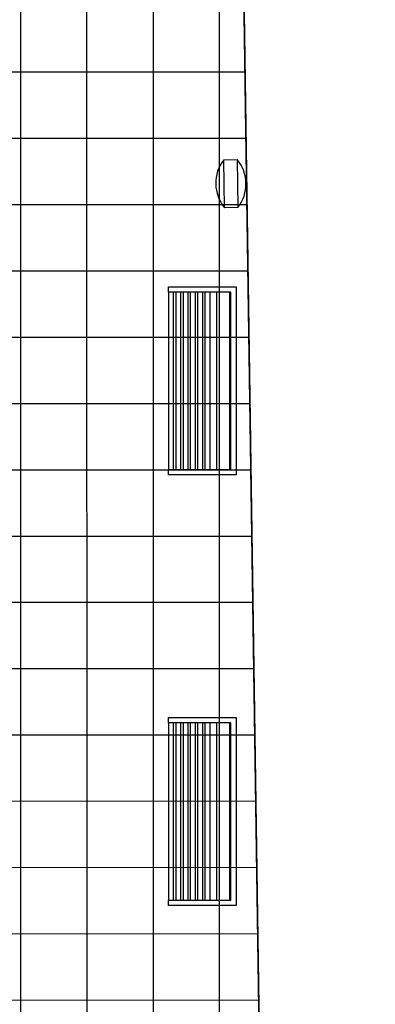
# Model space of a CAD drawing. Extents: x 147111805 to 147230536, y 410950310 to 411028142.
# Tile 250 of 256: x 147187908 to 147191319, y 410983388 to 410992818. Entities that reach past the tile are written whole.
import ezdxf

# ---------------------------------------------------------------- set-up
doc = ezdxf.new("R2010")
doc.units = 0
doc.header["$LTSCALE"] = 100
doc.layers.add('T--A9041--_VERHARDINGEN_Tegels', color=9, linetype='Continuous', transparency=0.3)
for name, color, linetype in [('T--L9020--_GEBOUW_Contour', 1, 'Continuous'), ('T--L9041--_VERHARDINGEN', 9, 'Continuous'), ('T--L9071--_TERREINMEUBILAIR_Stoelen', 1, 'Continuous')]:
    doc.layers.add(name, color=color, linetype=linetype)
doc.layers.add('T--L9071--_TERREINMEUBILAIR_Afvalbak', color=7, linetype='Continuous', true_color=0xf8991e)

# ---------------------------------------------------------------- blocks, each defined once
blk = doc.blocks.new('Afvalbak')
at = {"layer": 'T--L9071--_TERREINMEUBILAIR_Afvalbak', "linetype": 'Continuous'}
blk.add_lwpolyline([(-65, 0), (65, 0), (65, -460), (-65, -460)], close=True, dxfattribs=at)
for centre, start, end in [((225.625, -230), 141.6419839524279, 218.3580160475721), ((-225.625, -230), 321.6419839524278, 38.35801604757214)]:
    blk.add_arc(centre, 370.625, start, end, dxfattribs=at)
blk = doc.blocks.new('Houten buitenbank 180x65cm')
at = {"layer": 'T--L9071--_TERREINMEUBILAIR_Stoelen'}
for points in [[(0, 0), (0, 650), (1800, 650), (1800, 0), (1750, 0), (1750, 600), (50, 600), (50, 0)], [(50, 590), (50, 460), (1750, 460), (1750, 590)], [(50, 350), (1750, 350), (1750, 400), (50, 400)], [(50, 280), (1750, 280), (1750, 330), (50, 330)], [(50, 210), (1750, 210), (1750, 260), (50, 260)], [(50, 140), (1750, 140), (1750, 190), (50, 190)], [(50, 70), (1750, 70), (1750, 120), (50, 120)], [(50, 0), (1750, 0), (1750, 50), (50, 50)]]:
    blk.add_lwpolyline(points, close=True, dxfattribs=at)

msp = doc.modelspace()

# ---------------------------------------------------------------- hatches: boundary and pattern name
at = {"layer": 'T--A9041--_VERHARDINGEN_Tegels'}
h = msp.add_hatch(dxfattribs=at)
h.set_pattern_fill('ANSI37', color=256, scale=200, angle=45)
h.set_pattern_definition([(90, (0, 0), (-635, 0), []), (180, (0, 0), (0, -635), [])])
h.paths.add_polyline_path([(147190078.1486338, 410991756.4179381), (147190048.6327146, 410993756.2001289), (147189886, 411004255), (147184436, 411004255), (147184436, 411003375), (147181049.9018662, 411003374.9999999), (147181043.1003716, 411000675.0044289), (147181056, 411000674.9999998), (147188886, 411000675), (147188886, 410998065), (147189571, 410998065), (147189571, 410997065), (147188886, 410997065), (147188886, 410994455), (147181056, 410994455), (147181040.9647505, 410994455.0051623), (147181039.0343014, 410987549.1051784), (147182124.0163228, 410987549.1051784), (147182124.0163228, 410985174.1051784), (147181037.4034005, 410985174.1051784), (147181028.8834921, 410972766.9858332), (147181689.38947, 410972780.0966348), (147190353.3638374, 410972785.8197682), (147190319.8840117, 410975378.2017957)])

# ---------------------------------------------------------------- linework, layer by layer
at = {"layer": 'T--L9020--_GEBOUW_Contour'}
msp.add_lwpolyline([(147220683, 410983830), (147197399, 410983485), (147197237, 410994483), (147220504, 410994826), (147220349, 411005224), (147189886, 411004775), (147190355, 410972999), (147190725, 410973004), (147194881, 410973066), (147197326, 410973102), (147220819, 410973449), (147220683, 410983830)], dxfattribs=at)
at = {"layer": 'T--L9041--_VERHARDINGEN'}
msp.add_lwpolyline([(147190078.1486338, 410991756.4179381), (147190048.6327146, 410993756.2001289), (147189886, 411004255), (147184436, 411004255), (147184436, 411003375), (147181049.9018662, 411003374.9999999), (147181043.1003716, 411000675.0044289), (147181056, 411000674.9999998), (147188886, 411000675), (147188886, 410998065), (147189571, 410998065), (147189571, 410997065), (147188886, 410997065), (147188886, 410994455), (147181056, 410994455), (147181040.9647505, 410994455.0051623), (147181039.0343014, 410987549.1051784), (147182124.0163228, 410987549.1051784), (147182124.0163228, 410985174.1051784), (147181037.4034005, 410985174.1051784), (147181028.8834921, 410972766.9858332), (147181689.38947, 410972780.0966348), (147190353.3638374, 410972785.8197682), (147190319.8840117, 410975378.2017957)], close=True, dxfattribs=at)

# ---------------------------------------------------------------- block references
at = {"layer": 'T--L9071--_TERREINMEUBILAIR_Afvalbak', "linetype": 'Continuous', "rotation": 180.8622662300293}
msp.add_blockref('Afvalbak', (147189936.4064906, 410991017.436444), dxfattribs=at)
at = {"layer": 'T--L9071--_TERREINMEUBILAIR_Stoelen', "rotation": 270}
for p in [(147189334.1685812, 410990258.8754405), (147189334.1685812, 410986135.2614518)]:
    msp.add_blockref('Houten buitenbank 180x65cm', p, dxfattribs=at)

doc.saveas('drawing.dxf')
